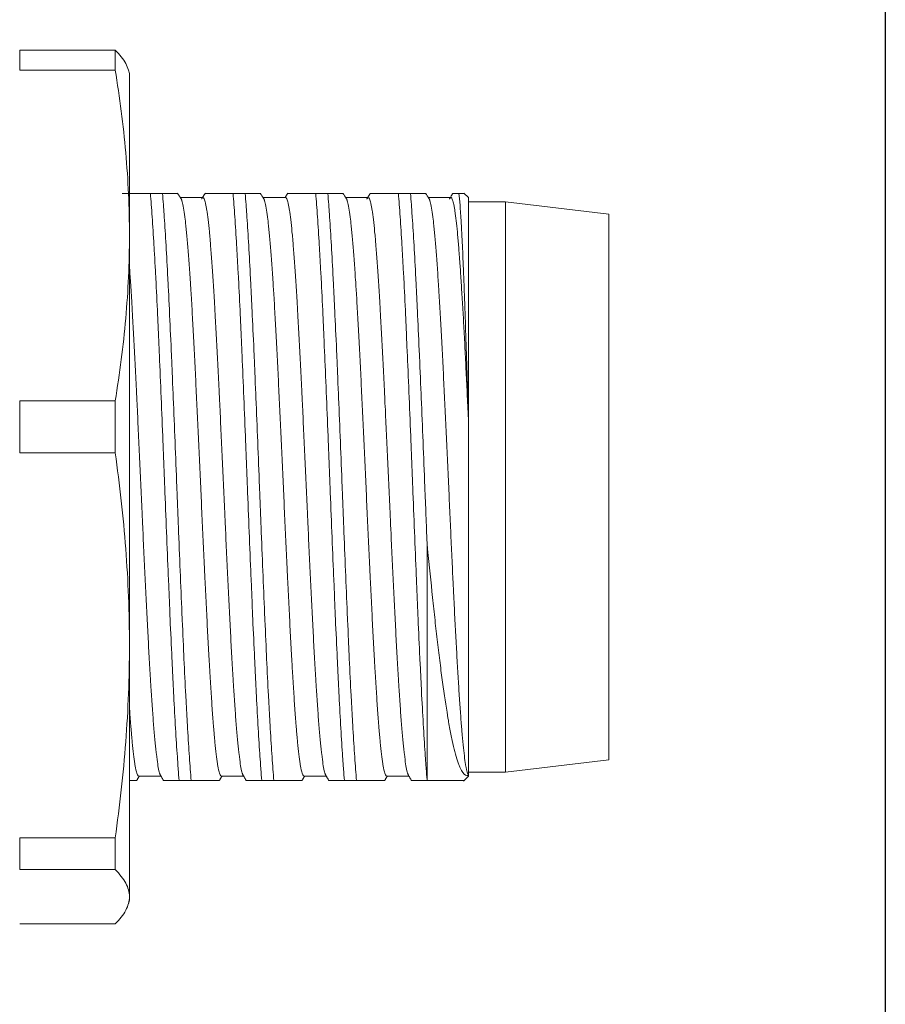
# Model space of a CAD drawing. Header units: millimetres. Extents: x 0 to 420, y 0 to 297.
# Tile 40 of 46: x 400 to 410, y 131 to 143. Entities that reach past the tile are written whole.
import ezdxf

# ---------------------------------------------------------------- set-up
doc = ezdxf.new("R2010")
doc.units = ezdxf.units.MM
doc.layers.add('1', color=7, linetype='Continuous', true_color=0xffffff)

msp = doc.modelspace()

# ---------------------------------------------------------------- linework, layer by layer
at = {"layer": '1', "color": 18, "linetype": 'Continuous', "lineweight": 25}
msp.add_line((410, 287), (410, 10), dxfattribs=at)
at = {"layer": '1', "color": 250, "linetype": 'Continuous', "lineweight": 18}
for p, q in [((400.684, 142.495), (399.528, 142.495)), ((399.528, 142.253), (399.528, 142.495)), ((400.684, 142.495), (400.684, 142.253)), ((399.528, 142.253), (400.684, 142.253)), ((400.856, 142.21), (400.844, 142.253)), ((400.856, 142.21), (400.856, 140.252)), ((400.957, 140.76), (401.103, 140.76)), ((401.255, 140.76), (401.109, 140.76)), ((401.744, 140.71), (401.468, 140.71)), ((401.957, 140.76), (402.103, 140.76)), ((402.255, 140.76), (402.109, 140.76)), ((402.744, 140.71), (402.468, 140.71)), ((402.957, 140.76), (403.103, 140.76)), ((403.255, 140.76), (403.109, 140.76)), ((403.744, 140.71), (403.468, 140.71)), ((403.957, 140.76), (404.103, 140.76)), ((404.255, 140.76), (404.109, 140.76)), ((404.744, 140.71), (404.468, 140.71)), ((404.956, 140.71), (404.901, 140.764)), ((404.956, 138.04), (404.956, 140.71)), ((404.956, 140.66), (405.406, 140.66)), ((406.656, 140.51), (405.406, 140.66)), ((405.406, 140.66), (405.406, 133.76)), ((406.656, 140.51), (406.656, 133.91)), ((400.856, 140.252), (400.856, 135.294)), ((400.684, 138.251), (399.528, 138.251)), ((399.528, 137.624), (399.528, 138.251)), ((400.684, 138.251), (400.684, 137.624)), ((404.956, 138.04), (404.956, 137.21)), ((399.528, 137.624), (400.684, 137.624)), ((404.956, 137.21), (404.956, 133.719)), ((404.456, 136.531), (404.456, 133.666)), ((400.856, 135.294), (400.856, 133.242)), ((406.656, 133.91), (405.406, 133.76)), ((400.968, 133.71), (401.238, 133.71)), ((401.457, 133.66), (401.603, 133.66)), ((401.968, 133.71), (402.238, 133.71)), ((402.457, 133.66), (402.603, 133.66)), ((402.968, 133.71), (403.238, 133.71)), ((403.457, 133.66), (403.603, 133.66)), ((403.968, 133.71), (404.238, 133.71)), ((404.898, 133.652), (404.956, 133.71)), ((404.956, 133.76), (405.406, 133.76)), ((404.956, 133.71), (404.956, 133.719)), ((400.856, 133.242), (400.856, 132.252)), ((399.528, 132.766), (399.528, 132.965)), ((400.684, 132.965), (399.528, 132.965)), ((400.684, 132.965), (400.684, 132.766)), ((399.528, 132.58), (399.528, 132.766)), ((400.684, 132.766), (400.684, 132.58)), ((399.528, 132.58), (400.684, 132.58)), ((400.856, 132.21), (400.856, 132.252)), ((400.844, 132.167), (400.856, 132.21)), ((400.684, 131.924), (399.528, 131.924))]:
    msp.add_line(p, q, dxfattribs=at)
for points, knots in [([(400.844, 142.253), (400.836, 142.279), (400.825, 142.305), (400.781, 142.386), (400.738, 142.441), (400.684, 142.495)], [0, 0, 0, 0, 0.324909, 0.324909, 1, 1, 1, 1]), ([(400.684, 142.253), (400.738, 141.921), (400.781, 141.588), (400.826, 141.088), (400.837, 140.921), (400.852, 140.587), (400.856, 140.419), (400.856, 140.252)], [0, 0, 0, 0, 0.5, 0.5, 0.75, 0.75, 1, 1, 1, 1]), ([(401.109, 140.76), (401.08, 140.76), (401.024, 140.76), (400.953, 140.76), (400.893, 140.76), (400.843, 140.76), (400.805, 140.76), (400.779, 140.76), (400.766, 140.76), (400.767, 140.76), (400.78, 140.76), (400.806, 140.76), (400.832, 140.76), (400.847, 140.76), (400.848, 140.76)], [0, 0, 0, 0, 0.090409, 0.180817, 0.271226, 0.361634, 0.452043, 0.542451, 0.63286, 0.723268, 0.813677, 0.904086, 0.994494, 1, 1, 1, 1]), ([(401.103, 140.76), (401.132, 140.76), (401.188, 140.76), (401.259, 140.76), (401.319, 140.76), (401.369, 140.76), (401.407, 140.76), (401.433, 140.76), (401.444, 140.76), (401.445, 140.76), (401.445, 140.76)], [0, 0, 0, 0, 0.13066, 0.26132, 0.391979, 0.522639, 0.653299, 0.783959, 0.914618, 1, 1, 1, 1]), ([(401.109, 140.76), (401.117, 140.675), (401.124, 140.58), (401.138, 140.371), (401.145, 140.257), (401.154, 140.102), (401.156, 140.07), (401.16, 140.005), (401.162, 139.972), (401.167, 139.872), (401.171, 139.803), (401.182, 139.591), (401.189, 139.443), (401.2, 139.211), (401.203, 139.132), (401.209, 139.011), (401.21, 138.97), (401.214, 138.887), (401.216, 138.845), (401.225, 138.635), (401.232, 138.464), (401.247, 138.115), (401.254, 137.938), (401.263, 137.712), (401.265, 137.667), (401.268, 137.576), (401.27, 137.53), (401.276, 137.393), (401.279, 137.301), (401.283, 137.21)], [0, 0, 0, 0, 0.125, 0.125, 0.25, 0.25, 0.28125, 0.28125, 0.3125, 0.3125, 0.375, 0.375, 0.5, 0.5, 0.5625, 0.5625, 0.59375, 0.59375, 0.625, 0.625, 0.75, 0.75, 0.875, 0.875, 0.90625, 0.90625, 0.9375, 0.9375, 1, 1, 1, 1]), ([(401.439, 140.76), (401.436, 140.76), (401.428, 140.76), (401.406, 140.76), (401.368, 140.76), (401.319, 140.76), (401.278, 140.76), (401.255, 140.76)], [0, 0, 0, 0, 0.118314, 0.338736, 0.559157, 0.779579, 1, 1, 1, 1]), ([(401.429, 137.21), (401.422, 137.393), (401.415, 137.575), (401.4, 137.934), (401.393, 138.111), (401.384, 138.33), (401.382, 138.374), (401.378, 138.461), (401.377, 138.504), (401.371, 138.634), (401.368, 138.719), (401.357, 138.969), (401.349, 139.13), (401.339, 139.362), (401.335, 139.438), (401.33, 139.55), (401.328, 139.587), (401.324, 139.66), (401.322, 139.696), (401.313, 139.874), (401.306, 140.006), (401.292, 140.254), (401.284, 140.368), (401.275, 140.5), (401.273, 140.526), (401.27, 140.576), (401.268, 140.601), (401.263, 140.672), (401.259, 140.717), (401.255, 140.76)], [0, 0, 0, 0, 0.125, 0.125, 0.25, 0.25, 0.28125, 0.28125, 0.3125, 0.3125, 0.375, 0.375, 0.5, 0.5, 0.5625, 0.5625, 0.59375, 0.59375, 0.625, 0.625, 0.75, 0.75, 0.875, 0.875, 0.90625, 0.90625, 0.9375, 0.9375, 1, 1, 1, 1]), ([(401.481, 140.698), (401.481, 140.697), (401.482, 140.695), (401.485, 140.69), (401.486, 140.687), (401.489, 140.68), (401.492, 140.668), (401.496, 140.654), (401.504, 140.62), (401.515, 140.565), (401.525, 140.488), (401.533, 140.423), (401.535, 140.399), (401.539, 140.362), (401.541, 140.35), (401.543, 140.324), (401.55, 140.257), (401.561, 140.125), (401.572, 139.99), (401.582, 139.845), (401.587, 139.768), (401.594, 139.666), (401.595, 139.645), (401.598, 139.604), (401.602, 139.54), (401.606, 139.475), (401.614, 139.343), (401.624, 139.16), (401.634, 138.964), (401.642, 138.812), (401.645, 138.761), (401.65, 138.656), (401.653, 138.604), (401.66, 138.445), (401.671, 138.229), (401.681, 138.008), (401.689, 137.84), (401.692, 137.784), (401.697, 137.67), (401.699, 137.613), (401.707, 137.441), (401.713, 137.325), (401.718, 137.21)], [0, 0, 0, 0, 0.011532, 0.011532, 0.028007, 0.028007, 0.044481, 0.07743, 0.07743, 0.143328, 0.209226, 0.209226, 0.242175, 0.242175, 0.258649, 0.258649, 0.275124, 0.341021, 0.406919, 0.406919, 0.472817, 0.472817, 0.489292, 0.489292, 0.505766, 0.538715, 0.538715, 0.604613, 0.670511, 0.670511, 0.70346, 0.70346, 0.736409, 0.736409, 0.802306, 0.868204, 0.868204, 0.901153, 0.901153, 0.934102, 0.934102, 1, 1, 1, 1]), ([(401.994, 137.21), (401.989, 137.325), (401.984, 137.44), (401.973, 137.667), (401.963, 137.893), (401.953, 138.115), (401.946, 138.252), (401.945, 138.279), (401.942, 138.334), (401.941, 138.361), (401.937, 138.443), (401.934, 138.497), (401.926, 138.656), (401.916, 138.862), (401.906, 139.058), (401.898, 139.2), (401.894, 139.271), (401.89, 139.339), (401.888, 139.385), (401.886, 139.407), (401.88, 139.519), (401.869, 139.689), (401.854, 139.918), (401.843, 140.055), (401.837, 140.135), (401.836, 140.151), (401.833, 140.181), (401.832, 140.197), (401.828, 140.241), (401.825, 140.269), (401.817, 140.35), (401.807, 140.448), (401.796, 140.525), (401.789, 140.575), (401.786, 140.59), (401.781, 140.618), (401.778, 140.631), (401.77, 140.665), (401.76, 140.698), (401.749, 140.71), (401.744, 140.71), (401.744, 140.71), (401.744, 140.71)], [0, 0, 0, 0, 0.062478, 0.062478, 0.124957, 0.187435, 0.187435, 0.203055, 0.203055, 0.218675, 0.218675, 0.249914, 0.249914, 0.312392, 0.374871, 0.374871, 0.40611, 0.421729, 0.421729, 0.437349, 0.437349, 0.499827, 0.562306, 0.624784, 0.624784, 0.640404, 0.640404, 0.656024, 0.656024, 0.687263, 0.687263, 0.749741, 0.81222, 0.81222, 0.843459, 0.843459, 0.874698, 0.874698, 0.937176, 0.999655, 0.999655, 1, 1, 1, 1]), ([(402.109, 140.76), (402.08, 140.76), (402.024, 140.76), (401.953, 140.76), (401.893, 140.76), (401.843, 140.76), (401.805, 140.76), (401.783, 140.76), (401.775, 140.76), (401.773, 140.76)], [0, 0, 0, 0, 0.153381, 0.306761, 0.460142, 0.613523, 0.766904, 0.920284, 1, 1, 1, 1]), ([(402.103, 140.76), (402.132, 140.76), (402.188, 140.76), (402.259, 140.76), (402.319, 140.76), (402.369, 140.76), (402.407, 140.76), (402.433, 140.76), (402.444, 140.76), (402.445, 140.76), (402.445, 140.76)], [0, 0, 0, 0, 0.13066, 0.26132, 0.391979, 0.522639, 0.653299, 0.783959, 0.914618, 1, 1, 1, 1]), ([(402.109, 140.76), (402.117, 140.675), (402.124, 140.58), (402.138, 140.371), (402.145, 140.257), (402.154, 140.102), (402.156, 140.07), (402.16, 140.005), (402.162, 139.972), (402.167, 139.872), (402.171, 139.803), (402.182, 139.591), (402.189, 139.443), (402.2, 139.211), (402.203, 139.132), (402.209, 139.011), (402.21, 138.97), (402.214, 138.887), (402.216, 138.845), (402.225, 138.635), (402.232, 138.464), (402.247, 138.115), (402.254, 137.938), (402.263, 137.712), (402.265, 137.667), (402.268, 137.576), (402.27, 137.53), (402.276, 137.393), (402.279, 137.301), (402.283, 137.21)], [0, 0, 0, 0, 0.125, 0.125, 0.25, 0.25, 0.28125, 0.28125, 0.3125, 0.3125, 0.375, 0.375, 0.5, 0.5, 0.5625, 0.5625, 0.59375, 0.59375, 0.625, 0.625, 0.75, 0.75, 0.875, 0.875, 0.90625, 0.90625, 0.9375, 0.9375, 1, 1, 1, 1]), ([(402.439, 140.76), (402.436, 140.76), (402.428, 140.76), (402.406, 140.76), (402.368, 140.76), (402.319, 140.76), (402.278, 140.76), (402.255, 140.76)], [0, 0, 0, 0, 0.119379, 0.339534, 0.559689, 0.779845, 1, 1, 1, 1]), ([(402.429, 137.21), (402.422, 137.393), (402.415, 137.575), (402.4, 137.934), (402.393, 138.111), (402.384, 138.33), (402.382, 138.374), (402.378, 138.461), (402.377, 138.504), (402.371, 138.634), (402.368, 138.719), (402.357, 138.969), (402.349, 139.13), (402.339, 139.362), (402.335, 139.438), (402.33, 139.55), (402.328, 139.587), (402.324, 139.66), (402.322, 139.696), (402.313, 139.874), (402.306, 140.006), (402.292, 140.254), (402.284, 140.368), (402.275, 140.5), (402.273, 140.526), (402.27, 140.576), (402.268, 140.601), (402.263, 140.672), (402.259, 140.717), (402.255, 140.76)], [0, 0, 0, 0, 0.125, 0.125, 0.25, 0.25, 0.28125, 0.28125, 0.3125, 0.3125, 0.375, 0.375, 0.5, 0.5, 0.5625, 0.5625, 0.59375, 0.59375, 0.625, 0.625, 0.75, 0.75, 0.875, 0.875, 0.90625, 0.90625, 0.9375, 0.9375, 1, 1, 1, 1]), ([(402.481, 140.698), (402.481, 140.697), (402.482, 140.695), (402.485, 140.69), (402.486, 140.687), (402.489, 140.68), (402.492, 140.668), (402.496, 140.654), (402.504, 140.62), (402.515, 140.565), (402.525, 140.488), (402.533, 140.423), (402.535, 140.399), (402.539, 140.362), (402.541, 140.35), (402.543, 140.324), (402.55, 140.257), (402.561, 140.125), (402.572, 139.99), (402.582, 139.845), (402.587, 139.768), (402.594, 139.666), (402.595, 139.645), (402.598, 139.604), (402.602, 139.54), (402.606, 139.475), (402.614, 139.343), (402.624, 139.16), (402.634, 138.964), (402.642, 138.812), (402.645, 138.761), (402.65, 138.656), (402.653, 138.604), (402.66, 138.445), (402.671, 138.229), (402.681, 138.008), (402.689, 137.84), (402.692, 137.784), (402.697, 137.67), (402.699, 137.613), (402.707, 137.441), (402.713, 137.325), (402.718, 137.21)], [0, 0, 0, 0, 0.011629, 0.011629, 0.028102, 0.028102, 0.044575, 0.07752, 0.07752, 0.143412, 0.209303, 0.209303, 0.242249, 0.242249, 0.258722, 0.258722, 0.275195, 0.341086, 0.406977, 0.406977, 0.472869, 0.472869, 0.489342, 0.489342, 0.505815, 0.53876, 0.53876, 0.604652, 0.670543, 0.670543, 0.703489, 0.703489, 0.736434, 0.736434, 0.802326, 0.868217, 0.868217, 0.901163, 0.901163, 0.934109, 0.934109, 1, 1, 1, 1]), ([(402.994, 137.21), (402.989, 137.325), (402.984, 137.44), (402.973, 137.667), (402.963, 137.893), (402.953, 138.115), (402.946, 138.252), (402.945, 138.279), (402.942, 138.334), (402.941, 138.361), (402.937, 138.443), (402.934, 138.497), (402.926, 138.656), (402.916, 138.862), (402.906, 139.058), (402.898, 139.2), (402.894, 139.271), (402.89, 139.339), (402.888, 139.385), (402.886, 139.407), (402.88, 139.519), (402.869, 139.689), (402.854, 139.918), (402.843, 140.055), (402.837, 140.135), (402.836, 140.151), (402.833, 140.181), (402.832, 140.197), (402.828, 140.241), (402.825, 140.269), (402.817, 140.35), (402.807, 140.448), (402.796, 140.525), (402.789, 140.575), (402.786, 140.59), (402.781, 140.618), (402.778, 140.631), (402.77, 140.665), (402.76, 140.698), (402.749, 140.71), (402.744, 140.71), (402.744, 140.71), (402.744, 140.71)], [0, 0, 0, 0, 0.062478, 0.062478, 0.124957, 0.187435, 0.187435, 0.203055, 0.203055, 0.218675, 0.218675, 0.249914, 0.249914, 0.312392, 0.374871, 0.374871, 0.40611, 0.42173, 0.42173, 0.437349, 0.437349, 0.499828, 0.562306, 0.624785, 0.624785, 0.640404, 0.640404, 0.656024, 0.656024, 0.687263, 0.687263, 0.749742, 0.81222, 0.81222, 0.84346, 0.84346, 0.874699, 0.874699, 0.937177, 0.999656, 0.999656, 1, 1, 1, 1]), ([(403.109, 140.76), (403.08, 140.76), (403.024, 140.76), (402.953, 140.76), (402.893, 140.76), (402.843, 140.76), (402.805, 140.76), (402.779, 140.76), (402.771, 140.76), (402.769, 140.76)], [0, 0, 0, 0, 0.143706, 0.287412, 0.431118, 0.574824, 0.71853, 0.862236, 1, 1, 1, 1]), ([(403.103, 140.76), (403.132, 140.76), (403.188, 140.76), (403.259, 140.76), (403.319, 140.76), (403.369, 140.76), (403.407, 140.76), (403.433, 140.76), (403.444, 140.76), (403.445, 140.76), (403.445, 140.76)], [0, 0, 0, 0, 0.13066, 0.26132, 0.391979, 0.522639, 0.653299, 0.783959, 0.914618, 1, 1, 1, 1]), ([(403.109, 140.76), (403.117, 140.675), (403.124, 140.58), (403.138, 140.371), (403.145, 140.257), (403.154, 140.102), (403.156, 140.07), (403.16, 140.005), (403.162, 139.972), (403.167, 139.872), (403.171, 139.803), (403.182, 139.591), (403.189, 139.443), (403.2, 139.211), (403.203, 139.132), (403.209, 139.011), (403.21, 138.97), (403.214, 138.887), (403.216, 138.845), (403.225, 138.635), (403.232, 138.464), (403.247, 138.115), (403.254, 137.938), (403.263, 137.712), (403.265, 137.667), (403.268, 137.576), (403.27, 137.53), (403.276, 137.393), (403.279, 137.301), (403.283, 137.21)], [0, 0, 0, 0, 0.125, 0.125, 0.25, 0.25, 0.28125, 0.28125, 0.3125, 0.3125, 0.375, 0.375, 0.5, 0.5, 0.5625, 0.5625, 0.59375, 0.59375, 0.625, 0.625, 0.75, 0.75, 0.875, 0.875, 0.90625, 0.90625, 0.9375, 0.9375, 1, 1, 1, 1]), ([(403.439, 140.76), (403.436, 140.76), (403.428, 140.76), (403.406, 140.76), (403.368, 140.76), (403.319, 140.76), (403.278, 140.76), (403.255, 140.76)], [0, 0, 0, 0, 0.120401, 0.340301, 0.560201, 0.7801, 1, 1, 1, 1]), ([(403.429, 137.21), (403.422, 137.393), (403.415, 137.575), (403.4, 137.934), (403.393, 138.111), (403.384, 138.33), (403.382, 138.374), (403.378, 138.461), (403.377, 138.504), (403.371, 138.634), (403.368, 138.719), (403.357, 138.969), (403.349, 139.13), (403.339, 139.362), (403.335, 139.438), (403.33, 139.55), (403.328, 139.587), (403.324, 139.66), (403.322, 139.696), (403.313, 139.874), (403.306, 140.006), (403.292, 140.254), (403.284, 140.368), (403.275, 140.5), (403.273, 140.526), (403.27, 140.576), (403.268, 140.601), (403.263, 140.672), (403.259, 140.717), (403.255, 140.76)], [0, 0, 0, 0, 0.125, 0.125, 0.25, 0.25, 0.28125, 0.28125, 0.3125, 0.3125, 0.375, 0.375, 0.5, 0.5, 0.5625, 0.5625, 0.59375, 0.59375, 0.625, 0.625, 0.75, 0.75, 0.875, 0.875, 0.90625, 0.90625, 0.9375, 0.9375, 1, 1, 1, 1]), ([(403.481, 140.698), (403.481, 140.697), (403.482, 140.695), (403.485, 140.69), (403.486, 140.687), (403.489, 140.68), (403.492, 140.668), (403.496, 140.654), (403.504, 140.62), (403.515, 140.565), (403.525, 140.488), (403.533, 140.423), (403.535, 140.399), (403.539, 140.362), (403.541, 140.35), (403.543, 140.324), (403.55, 140.257), (403.561, 140.125), (403.572, 139.99), (403.582, 139.845), (403.587, 139.768), (403.594, 139.666), (403.595, 139.645), (403.598, 139.604), (403.602, 139.54), (403.606, 139.475), (403.614, 139.343), (403.624, 139.16), (403.634, 138.964), (403.642, 138.812), (403.645, 138.761), (403.65, 138.656), (403.653, 138.604), (403.66, 138.445), (403.671, 138.229), (403.681, 138.008), (403.689, 137.84), (403.692, 137.784), (403.697, 137.67), (403.699, 137.613), (403.707, 137.441), (403.713, 137.325), (403.718, 137.21)], [0, 0, 0, 0, 0.011695, 0.011695, 0.028167, 0.028167, 0.044639, 0.077582, 0.077582, 0.143469, 0.209356, 0.209356, 0.2423, 0.2423, 0.258771, 0.258771, 0.275243, 0.34113, 0.407017, 0.407017, 0.472904, 0.472904, 0.489376, 0.489376, 0.505848, 0.538791, 0.538791, 0.604678, 0.670565, 0.670565, 0.703509, 0.703509, 0.736452, 0.736452, 0.802339, 0.868226, 0.868226, 0.90117, 0.90117, 0.934113, 0.934113, 1, 1, 1, 1]), ([(403.994, 137.21), (403.989, 137.325), (403.984, 137.44), (403.973, 137.667), (403.963, 137.893), (403.953, 138.115), (403.946, 138.252), (403.945, 138.279), (403.942, 138.334), (403.941, 138.361), (403.937, 138.443), (403.934, 138.497), (403.926, 138.656), (403.916, 138.862), (403.906, 139.058), (403.898, 139.2), (403.894, 139.271), (403.89, 139.339), (403.888, 139.385), (403.886, 139.407), (403.88, 139.519), (403.869, 139.689), (403.854, 139.918), (403.843, 140.055), (403.837, 140.135), (403.836, 140.151), (403.833, 140.181), (403.832, 140.197), (403.828, 140.241), (403.825, 140.269), (403.817, 140.35), (403.807, 140.448), (403.796, 140.525), (403.789, 140.575), (403.786, 140.59), (403.781, 140.618), (403.778, 140.631), (403.77, 140.665), (403.76, 140.698), (403.749, 140.71), (403.744, 140.71), (403.744, 140.71), (403.744, 140.71)], [0, 0, 0, 0, 0.062478, 0.062478, 0.124957, 0.187435, 0.187435, 0.203055, 0.203055, 0.218675, 0.218675, 0.249914, 0.249914, 0.312392, 0.374871, 0.374871, 0.40611, 0.421729, 0.421729, 0.437349, 0.437349, 0.499828, 0.562306, 0.624784, 0.624784, 0.640404, 0.640404, 0.656024, 0.656024, 0.687263, 0.687263, 0.749741, 0.81222, 0.81222, 0.843459, 0.843459, 0.874698, 0.874698, 0.937177, 0.999655, 0.999655, 1, 1, 1, 1]), ([(404.109, 140.76), (404.08, 140.76), (404.024, 140.76), (403.953, 140.76), (403.893, 140.76), (403.843, 140.76), (403.805, 140.76), (403.779, 140.76), (403.768, 140.76), (403.767, 140.76), (403.767, 140.76)], [0, 0, 0, 0, 0.130482, 0.260965, 0.391447, 0.52193, 0.652412, 0.782895, 0.913377, 1, 1, 1, 1]), ([(404.103, 140.76), (404.132, 140.76), (404.188, 140.76), (404.259, 140.76), (404.319, 140.76), (404.369, 140.76), (404.407, 140.76), (404.433, 140.76), (404.444, 140.76), (404.445, 140.76), (404.445, 140.76)], [0, 0, 0, 0, 0.13066, 0.26132, 0.391979, 0.522639, 0.653299, 0.783959, 0.914618, 1, 1, 1, 1]), ([(404.109, 140.76), (404.117, 140.675), (404.124, 140.58), (404.138, 140.371), (404.145, 140.257), (404.154, 140.102), (404.156, 140.07), (404.16, 140.005), (404.162, 139.972), (404.167, 139.872), (404.171, 139.803), (404.182, 139.591), (404.189, 139.443), (404.2, 139.211), (404.203, 139.132), (404.209, 139.011), (404.21, 138.97), (404.214, 138.887), (404.216, 138.845), (404.225, 138.635), (404.232, 138.464), (404.247, 138.115), (404.254, 137.938), (404.263, 137.712), (404.265, 137.667), (404.268, 137.576), (404.27, 137.53), (404.276, 137.393), (404.279, 137.301), (404.283, 137.21)], [0, 0, 0, 0, 0.125, 0.125, 0.25, 0.25, 0.28125, 0.28125, 0.3125, 0.3125, 0.375, 0.375, 0.5, 0.5, 0.5625, 0.5625, 0.59375, 0.59375, 0.625, 0.625, 0.75, 0.75, 0.875, 0.875, 0.90625, 0.90625, 0.9375, 0.9375, 1, 1, 1, 1]), ([(404.439, 140.76), (404.436, 140.76), (404.428, 140.76), (404.406, 140.76), (404.368, 140.76), (404.319, 140.76), (404.278, 140.76), (404.255, 140.76)], [0, 0, 0, 0, 0.121427, 0.34107, 0.560713, 0.780357, 1, 1, 1, 1]), ([(404.429, 137.21), (404.422, 137.393), (404.415, 137.575), (404.4, 137.934), (404.393, 138.111), (404.384, 138.33), (404.382, 138.374), (404.378, 138.461), (404.377, 138.504), (404.371, 138.634), (404.368, 138.719), (404.357, 138.969), (404.349, 139.13), (404.339, 139.362), (404.335, 139.438), (404.33, 139.55), (404.328, 139.587), (404.324, 139.66), (404.322, 139.696), (404.313, 139.874), (404.306, 140.006), (404.292, 140.254), (404.284, 140.368), (404.275, 140.5), (404.273, 140.526), (404.27, 140.576), (404.268, 140.601), (404.263, 140.672), (404.259, 140.717), (404.255, 140.76)], [0, 0, 0, 0, 0.125, 0.125, 0.25, 0.25, 0.28125, 0.28125, 0.3125, 0.3125, 0.375, 0.375, 0.5, 0.5, 0.5625, 0.5625, 0.59375, 0.59375, 0.625, 0.625, 0.75, 0.75, 0.875, 0.875, 0.90625, 0.90625, 0.9375, 0.9375, 1, 1, 1, 1]), ([(404.481, 140.699), (404.481, 140.697), (404.482, 140.695), (404.485, 140.69), (404.486, 140.687), (404.489, 140.68), (404.492, 140.668), (404.496, 140.654), (404.504, 140.62), (404.515, 140.565), (404.525, 140.488), (404.533, 140.423), (404.535, 140.399), (404.539, 140.362), (404.541, 140.35), (404.543, 140.324), (404.55, 140.257), (404.561, 140.125), (404.572, 139.99), (404.582, 139.845), (404.587, 139.768), (404.594, 139.666), (404.595, 139.645), (404.598, 139.604), (404.602, 139.54), (404.606, 139.475), (404.614, 139.343), (404.624, 139.16), (404.634, 138.964), (404.642, 138.812), (404.645, 138.761), (404.65, 138.656), (404.653, 138.604), (404.66, 138.445), (404.671, 138.229), (404.681, 138.008), (404.689, 137.84), (404.692, 137.784), (404.697, 137.67), (404.699, 137.613), (404.707, 137.441), (404.713, 137.325), (404.718, 137.21)], [0, 0, 0, 0, 0.011792, 0.011792, 0.028262, 0.028262, 0.044732, 0.077672, 0.077672, 0.143553, 0.209434, 0.209434, 0.242374, 0.242374, 0.258844, 0.258844, 0.275314, 0.341195, 0.407075, 0.407075, 0.472956, 0.472956, 0.489426, 0.489426, 0.505896, 0.538836, 0.538836, 0.604717, 0.670597, 0.670597, 0.703538, 0.703538, 0.736478, 0.736478, 0.802358, 0.868239, 0.868239, 0.901179, 0.901179, 0.934119, 0.934119, 1, 1, 1, 1]), ([(404.956, 138.04), (404.951, 138.144), (404.946, 138.246), (404.937, 138.445), (404.932, 138.543), (404.922, 138.735), (404.918, 138.83), (404.911, 138.968), (404.908, 139.014), (404.903, 139.104), (404.901, 139.149), (404.894, 139.28), (404.884, 139.449), (404.874, 139.605), (404.865, 139.754), (404.86, 139.825), (404.854, 139.91), (404.853, 139.927), (404.85, 139.961), (404.849, 139.977), (404.846, 140.025), (404.843, 140.057), (404.836, 140.147), (404.826, 140.259), (404.817, 140.355), (404.807, 140.442), (404.802, 140.481), (404.796, 140.525), (404.795, 140.533), (404.793, 140.55), (404.789, 140.573), (404.785, 140.594), (404.778, 140.632), (404.769, 140.674), (404.759, 140.696), (404.752, 140.706), (404.748, 140.709), (404.745, 140.71), (404.744, 140.71)], [0, 0, 0, 0, 0.06808, 0.06808, 0.136161, 0.136161, 0.204241, 0.204241, 0.238282, 0.238282, 0.272322, 0.272322, 0.340402, 0.408483, 0.408483, 0.476563, 0.476563, 0.493583, 0.493583, 0.510603, 0.510603, 0.544644, 0.544644, 0.612724, 0.680804, 0.680804, 0.748885, 0.748885, 0.765905, 0.765905, 0.782925, 0.816965, 0.816965, 0.885046, 0.953126, 0.953126, 0.987166, 1, 1, 1, 1]), ([(404.841, 140.76), (404.821, 140.76), (404.805, 140.76), (404.781, 140.76), (404.773, 140.76), (404.768, 140.76), (404.767, 140.76), (404.767, 140.76)], [0, 0, 0, 0, 0.412853, 0.412853, 0.825706, 0.825706, 1, 1, 1, 1]), ([(404.767, 140.76), (404.767, 140.76), (404.769, 140.76), (404.773, 140.76), (404.777, 140.76), (404.785, 140.76), (404.791, 140.76), (404.797, 140.76)], [0, 0, 0, 0, 0.324688, 0.324688, 0.662344, 0.662344, 1, 1, 1, 1]), ([(404.797, 140.76), (404.828, 140.76), (404.853, 140.76), (404.878, 140.76), (404.884, 140.76), (404.888, 140.76)], [0, 0, 0, 0, 0.734622, 0.734622, 1, 1, 1, 1]), ([(404.906, 140.76), (404.906, 140.76), (404.906, 140.76), (404.903, 140.76), (404.9, 140.76), (404.884, 140.76), (404.866, 140.76), (404.841, 140.76)], [0, 0, 0, 0, 0.131304, 0.131304, 0.420869, 0.420869, 1, 1, 1, 1]), ([(404.841, 140.76), (404.846, 140.723), (404.85, 140.675), (404.86, 140.556), (404.865, 140.486), (404.871, 140.385), (404.872, 140.364), (404.874, 140.321), (404.875, 140.298), (404.879, 140.229), (404.881, 140.181), (404.889, 140.029), (404.893, 139.919), (404.9, 139.741), (404.903, 139.679), (404.906, 139.583), (404.908, 139.551), (404.91, 139.484), (404.911, 139.451), (404.917, 139.281), (404.922, 139.139), (404.932, 138.844), (404.937, 138.69), (404.943, 138.491), (404.944, 138.451), (404.946, 138.37), (404.948, 138.329), (404.951, 138.206), (404.954, 138.124), (404.956, 138.04)], [0, 0, 0, 0, 0.125, 0.125, 0.25, 0.25, 0.28125, 0.28125, 0.3125, 0.3125, 0.375, 0.375, 0.5, 0.5, 0.5625, 0.5625, 0.59375, 0.59375, 0.625, 0.625, 0.75, 0.75, 0.875, 0.875, 0.90625, 0.90625, 0.9375, 0.9375, 1, 1, 1, 1]), ([(400.856, 140.252), (400.856, 140.084), (400.852, 139.917), (400.837, 139.583), (400.826, 139.416), (400.781, 138.915), (400.738, 138.583), (400.684, 138.251)], [0, 0, 0, 0, 0.25, 0.25, 0.5, 0.5, 1, 1, 1, 1]), ([(400.994, 137.21), (400.989, 137.325), (400.984, 137.44), (400.973, 137.667), (400.963, 137.893), (400.953, 138.115), (400.946, 138.252), (400.945, 138.279), (400.942, 138.334), (400.941, 138.361), (400.937, 138.443), (400.934, 138.497), (400.926, 138.656), (400.916, 138.862), (400.906, 139.058), (400.898, 139.2), (400.894, 139.271), (400.89, 139.339), (400.888, 139.385), (400.886, 139.407), (400.88, 139.519), (400.87, 139.676), (400.86, 139.819), (400.856, 139.882)], [0, 0, 0, 0, 0.112988, 0.112988, 0.225976, 0.338964, 0.338964, 0.367211, 0.367211, 0.395458, 0.395458, 0.451952, 0.451952, 0.56494, 0.677928, 0.677928, 0.734422, 0.762669, 0.762669, 0.790916, 0.790916, 0.903904, 1, 1, 1, 1]), ([(400.684, 137.624), (400.738, 137.237), (400.781, 136.85), (400.826, 136.268), (400.837, 136.073), (400.852, 135.684), (400.856, 135.489), (400.856, 135.294)], [0, 0, 0, 0, 0.5, 0.5, 0.75, 0.75, 1, 1, 1, 1]), ([(401.232, 133.72), (401.231, 133.722), (401.23, 133.724), (401.227, 133.729), (401.226, 133.732), (401.224, 133.739), (401.22, 133.751), (401.216, 133.766), (401.208, 133.799), (401.197, 133.854), (401.187, 133.931), (401.179, 133.997), (401.177, 134.02), (401.173, 134.057), (401.171, 134.07), (401.169, 134.096), (401.162, 134.162), (401.151, 134.294), (401.14, 134.43), (401.13, 134.575), (401.125, 134.651), (401.118, 134.753), (401.117, 134.774), (401.114, 134.816), (401.11, 134.879), (401.106, 134.944), (401.099, 135.077), (401.088, 135.26), (401.078, 135.455), (401.07, 135.607), (401.067, 135.659), (401.062, 135.763), (401.059, 135.816), (401.052, 135.975), (401.041, 136.19), (401.031, 136.411), (401.023, 136.579), (401.021, 136.635), (401.015, 136.749), (401.013, 136.806), (401.005, 136.979), (400.999, 137.094), (400.994, 137.21)], [0, 0, 0, 0, 0.012865, 0.012865, 0.029317, 0.029317, 0.04577, 0.078674, 0.078674, 0.144483, 0.210292, 0.210292, 0.243197, 0.243197, 0.259649, 0.259649, 0.276101, 0.34191, 0.407719, 0.407719, 0.473528, 0.473528, 0.48998, 0.48998, 0.506433, 0.539337, 0.539337, 0.605146, 0.670955, 0.670955, 0.70386, 0.70386, 0.736764, 0.736764, 0.802573, 0.868382, 0.868382, 0.901287, 0.901287, 0.934191, 0.934191, 1, 1, 1, 1]), ([(401.283, 137.21), (401.29, 137.026), (401.297, 136.845), (401.312, 136.486), (401.319, 136.308), (401.328, 136.089), (401.33, 136.046), (401.334, 135.958), (401.335, 135.915), (401.341, 135.785), (401.344, 135.7), (401.355, 135.45), (401.363, 135.289), (401.373, 135.057), (401.377, 134.981), (401.382, 134.869), (401.384, 134.833), (401.388, 134.76), (401.39, 134.724), (401.399, 134.546), (401.406, 134.413), (401.42, 134.166), (401.428, 134.051), (401.437, 133.919), (401.439, 133.894), (401.442, 133.843), (401.444, 133.819), (401.449, 133.747), (401.453, 133.702), (401.457, 133.66)], [0, 0, 0, 0, 0.125, 0.125, 0.25, 0.25, 0.28125, 0.28125, 0.3125, 0.3125, 0.375, 0.375, 0.5, 0.5, 0.5625, 0.5625, 0.59375, 0.59375, 0.625, 0.625, 0.75, 0.75, 0.875, 0.875, 0.90625, 0.90625, 0.9375, 0.9375, 1, 1, 1, 1]), ([(401.603, 133.66), (401.596, 133.744), (401.588, 133.839), (401.574, 134.048), (401.567, 134.162), (401.558, 134.318), (401.556, 134.349), (401.552, 134.414), (401.551, 134.447), (401.545, 134.548), (401.541, 134.617), (401.53, 134.828), (401.523, 134.976), (401.512, 135.208), (401.509, 135.287), (401.503, 135.409), (401.502, 135.45), (401.498, 135.532), (401.496, 135.574), (401.487, 135.784), (401.48, 135.955), (401.465, 136.304), (401.458, 136.481), (401.449, 136.707), (401.447, 136.752), (401.444, 136.843), (401.442, 136.889), (401.436, 137.026), (401.433, 137.118), (401.429, 137.21)], [0, 0, 0, 0, 0.125, 0.125, 0.25, 0.25, 0.28125, 0.28125, 0.3125, 0.3125, 0.375, 0.375, 0.5, 0.5, 0.5625, 0.5625, 0.59375, 0.59375, 0.625, 0.625, 0.75, 0.75, 0.875, 0.875, 0.90625, 0.90625, 0.9375, 0.9375, 1, 1, 1, 1]), ([(401.718, 137.21), (401.723, 137.094), (401.728, 136.979), (401.739, 136.752), (401.749, 136.527), (401.759, 136.305), (401.766, 136.167), (401.767, 136.14), (401.77, 136.085), (401.771, 136.058), (401.775, 135.976), (401.778, 135.923), (401.786, 135.764), (401.796, 135.557), (401.806, 135.362), (401.814, 135.219), (401.818, 135.149), (401.822, 135.08), (401.825, 135.034), (401.826, 135.012), (401.832, 134.9), (401.843, 134.731), (401.858, 134.501), (401.869, 134.364), (401.875, 134.285), (401.877, 134.269), (401.879, 134.238), (401.88, 134.223), (401.884, 134.178), (401.887, 134.15), (401.895, 134.069), (401.905, 133.971), (401.916, 133.894), (401.923, 133.844), (401.926, 133.829), (401.931, 133.801), (401.934, 133.788), (401.942, 133.755), (401.952, 133.721), (401.963, 133.71), (401.968, 133.71), (401.968, 133.71), (401.968, 133.71)], [0, 0, 0, 0, 0.062479, 0.062479, 0.124957, 0.187436, 0.187436, 0.203055, 0.203055, 0.218675, 0.218675, 0.249914, 0.249914, 0.312393, 0.374871, 0.374871, 0.406111, 0.42173, 0.42173, 0.43735, 0.43735, 0.499828, 0.562307, 0.624785, 0.624785, 0.640405, 0.640405, 0.656025, 0.656025, 0.687264, 0.687264, 0.749743, 0.812221, 0.812221, 0.84346, 0.84346, 0.8747, 0.8747, 0.937178, 0.999657, 0.999657, 1, 1, 1, 1]), ([(402.231, 133.721), (402.23, 133.723), (402.23, 133.724), (402.227, 133.729), (402.226, 133.732), (402.224, 133.739), (402.22, 133.751), (402.216, 133.766), (402.208, 133.799), (402.197, 133.854), (402.187, 133.931), (402.179, 133.997), (402.177, 134.02), (402.173, 134.057), (402.171, 134.07), (402.169, 134.096), (402.162, 134.162), (402.151, 134.294), (402.14, 134.43), (402.13, 134.575), (402.125, 134.651), (402.118, 134.753), (402.117, 134.774), (402.114, 134.816), (402.11, 134.879), (402.106, 134.944), (402.099, 135.077), (402.088, 135.26), (402.078, 135.455), (402.07, 135.607), (402.067, 135.659), (402.062, 135.763), (402.059, 135.816), (402.052, 135.975), (402.041, 136.19), (402.031, 136.411), (402.023, 136.579), (402.021, 136.635), (402.015, 136.749), (402.013, 136.806), (402.005, 136.979), (401.999, 137.094), (401.994, 137.21)], [0, 0, 0, 0, 0.011044, 0.011044, 0.027526, 0.027526, 0.044009, 0.076974, 0.076974, 0.142905, 0.208835, 0.208835, 0.2418, 0.2418, 0.258283, 0.258283, 0.274765, 0.340696, 0.406626, 0.406626, 0.472557, 0.472557, 0.489039, 0.489039, 0.505522, 0.538487, 0.538487, 0.604417, 0.670348, 0.670348, 0.703313, 0.703313, 0.736278, 0.736278, 0.802209, 0.868139, 0.868139, 0.901104, 0.901104, 0.93407, 0.93407, 1, 1, 1, 1]), ([(402.283, 137.21), (402.29, 137.026), (402.297, 136.845), (402.312, 136.486), (402.319, 136.308), (402.328, 136.089), (402.33, 136.046), (402.334, 135.958), (402.335, 135.915), (402.341, 135.785), (402.344, 135.7), (402.355, 135.45), (402.363, 135.289), (402.373, 135.057), (402.377, 134.981), (402.382, 134.869), (402.384, 134.833), (402.388, 134.76), (402.39, 134.724), (402.399, 134.546), (402.406, 134.413), (402.42, 134.166), (402.428, 134.051), (402.437, 133.919), (402.439, 133.894), (402.442, 133.843), (402.444, 133.819), (402.449, 133.747), (402.453, 133.702), (402.457, 133.66)], [0, 0, 0, 0, 0.125, 0.125, 0.25, 0.25, 0.28125, 0.28125, 0.3125, 0.3125, 0.375, 0.375, 0.5, 0.5, 0.5625, 0.5625, 0.59375, 0.59375, 0.625, 0.625, 0.75, 0.75, 0.875, 0.875, 0.90625, 0.90625, 0.9375, 0.9375, 1, 1, 1, 1]), ([(402.603, 133.66), (402.596, 133.744), (402.588, 133.839), (402.574, 134.048), (402.567, 134.162), (402.558, 134.318), (402.556, 134.349), (402.552, 134.414), (402.551, 134.447), (402.545, 134.548), (402.541, 134.617), (402.53, 134.828), (402.523, 134.976), (402.512, 135.208), (402.509, 135.287), (402.503, 135.409), (402.502, 135.45), (402.498, 135.532), (402.496, 135.574), (402.487, 135.784), (402.48, 135.955), (402.465, 136.304), (402.458, 136.481), (402.449, 136.707), (402.447, 136.752), (402.444, 136.843), (402.442, 136.889), (402.436, 137.026), (402.433, 137.118), (402.429, 137.21)], [0, 0, 0, 0, 0.125, 0.125, 0.25, 0.25, 0.28125, 0.28125, 0.3125, 0.3125, 0.375, 0.375, 0.5, 0.5, 0.5625, 0.5625, 0.59375, 0.59375, 0.625, 0.625, 0.75, 0.75, 0.875, 0.875, 0.90625, 0.90625, 0.9375, 0.9375, 1, 1, 1, 1]), ([(402.718, 137.21), (402.723, 137.094), (402.728, 136.979), (402.739, 136.752), (402.749, 136.527), (402.759, 136.305), (402.766, 136.167), (402.767, 136.14), (402.77, 136.085), (402.771, 136.058), (402.775, 135.976), (402.778, 135.923), (402.786, 135.764), (402.796, 135.557), (402.806, 135.362), (402.814, 135.219), (402.818, 135.149), (402.822, 135.08), (402.825, 135.034), (402.826, 135.012), (402.832, 134.9), (402.843, 134.731), (402.858, 134.501), (402.869, 134.364), (402.875, 134.285), (402.877, 134.269), (402.879, 134.238), (402.88, 134.223), (402.884, 134.178), (402.887, 134.15), (402.895, 134.069), (402.905, 133.971), (402.916, 133.894), (402.923, 133.844), (402.926, 133.829), (402.931, 133.801), (402.934, 133.788), (402.942, 133.755), (402.952, 133.721), (402.963, 133.71), (402.968, 133.71), (402.968, 133.71), (402.968, 133.71)], [0, 0, 0, 0, 0.062479, 0.062479, 0.124957, 0.187436, 0.187436, 0.203056, 0.203056, 0.218675, 0.218675, 0.249914, 0.249914, 0.312393, 0.374872, 0.374872, 0.406111, 0.421731, 0.421731, 0.43735, 0.43735, 0.499829, 0.562308, 0.624786, 0.624786, 0.640406, 0.640406, 0.656025, 0.656025, 0.687265, 0.687265, 0.749743, 0.812222, 0.812222, 0.843461, 0.843461, 0.874701, 0.874701, 0.937179, 0.999658, 0.999658, 1, 1, 1, 1]), ([(403.231, 133.722), (403.23, 133.723), (403.23, 133.725), (403.227, 133.729), (403.226, 133.732), (403.224, 133.739), (403.22, 133.751), (403.216, 133.766), (403.208, 133.799), (403.197, 133.854), (403.187, 133.931), (403.179, 133.997), (403.177, 134.02), (403.173, 134.057), (403.171, 134.07), (403.169, 134.096), (403.162, 134.162), (403.151, 134.294), (403.14, 134.43), (403.13, 134.575), (403.125, 134.651), (403.118, 134.753), (403.117, 134.774), (403.114, 134.816), (403.11, 134.879), (403.106, 134.944), (403.099, 135.077), (403.088, 135.26), (403.078, 135.455), (403.07, 135.607), (403.067, 135.659), (403.062, 135.763), (403.059, 135.816), (403.052, 135.975), (403.041, 136.19), (403.031, 136.411), (403.023, 136.579), (403.021, 136.635), (403.015, 136.749), (403.013, 136.806), (403.005, 136.979), (402.999, 137.094), (402.994, 137.21)], [0, 0, 0, 0, 0.009901, 0.009901, 0.026402, 0.026402, 0.042904, 0.075907, 0.075907, 0.141914, 0.20792, 0.20792, 0.240924, 0.240924, 0.257425, 0.257425, 0.273927, 0.339934, 0.40594, 0.40594, 0.471947, 0.471947, 0.488449, 0.488449, 0.50495, 0.537954, 0.537954, 0.60396, 0.669967, 0.669967, 0.70297, 0.70297, 0.735973, 0.735973, 0.80198, 0.867987, 0.867987, 0.90099, 0.90099, 0.933993, 0.933993, 1, 1, 1, 1]), ([(403.283, 137.21), (403.29, 137.026), (403.297, 136.845), (403.312, 136.486), (403.319, 136.308), (403.328, 136.089), (403.33, 136.046), (403.334, 135.958), (403.335, 135.915), (403.341, 135.785), (403.344, 135.7), (403.355, 135.45), (403.363, 135.289), (403.373, 135.057), (403.377, 134.981), (403.382, 134.869), (403.384, 134.833), (403.388, 134.76), (403.39, 134.724), (403.399, 134.546), (403.406, 134.413), (403.42, 134.166), (403.428, 134.051), (403.437, 133.919), (403.439, 133.894), (403.442, 133.843), (403.444, 133.819), (403.449, 133.747), (403.453, 133.702), (403.457, 133.66)], [0, 0, 0, 0, 0.125, 0.125, 0.25, 0.25, 0.28125, 0.28125, 0.3125, 0.3125, 0.375, 0.375, 0.5, 0.5, 0.5625, 0.5625, 0.59375, 0.59375, 0.625, 0.625, 0.75, 0.75, 0.875, 0.875, 0.90625, 0.90625, 0.9375, 0.9375, 1, 1, 1, 1]), ([(403.603, 133.66), (403.596, 133.744), (403.588, 133.839), (403.574, 134.048), (403.567, 134.162), (403.558, 134.318), (403.556, 134.349), (403.552, 134.414), (403.551, 134.447), (403.545, 134.548), (403.541, 134.617), (403.53, 134.828), (403.523, 134.976), (403.512, 135.208), (403.509, 135.287), (403.503, 135.409), (403.502, 135.45), (403.498, 135.532), (403.496, 135.574), (403.487, 135.784), (403.48, 135.955), (403.465, 136.304), (403.458, 136.481), (403.449, 136.707), (403.447, 136.752), (403.444, 136.843), (403.442, 136.889), (403.436, 137.026), (403.433, 137.118), (403.429, 137.21)], [0, 0, 0, 0, 0.125, 0.125, 0.25, 0.25, 0.28125, 0.28125, 0.3125, 0.3125, 0.375, 0.375, 0.5, 0.5, 0.5625, 0.5625, 0.59375, 0.59375, 0.625, 0.625, 0.75, 0.75, 0.875, 0.875, 0.90625, 0.90625, 0.9375, 0.9375, 1, 1, 1, 1]), ([(403.718, 137.21), (403.723, 137.094), (403.728, 136.979), (403.739, 136.752), (403.749, 136.527), (403.759, 136.305), (403.766, 136.167), (403.767, 136.14), (403.77, 136.085), (403.771, 136.058), (403.775, 135.976), (403.778, 135.923), (403.786, 135.764), (403.796, 135.557), (403.806, 135.362), (403.814, 135.219), (403.818, 135.149), (403.822, 135.08), (403.825, 135.034), (403.826, 135.012), (403.832, 134.9), (403.843, 134.731), (403.858, 134.501), (403.869, 134.364), (403.875, 134.285), (403.877, 134.269), (403.879, 134.238), (403.88, 134.223), (403.884, 134.178), (403.887, 134.15), (403.895, 134.069), (403.905, 133.971), (403.916, 133.894), (403.923, 133.844), (403.926, 133.829), (403.931, 133.801), (403.934, 133.788), (403.942, 133.755), (403.952, 133.721), (403.963, 133.71), (403.968, 133.71), (403.968, 133.71), (403.968, 133.71)], [0, 0, 0, 0, 0.062479, 0.062479, 0.124957, 0.187436, 0.187436, 0.203055, 0.203055, 0.218675, 0.218675, 0.249914, 0.249914, 0.312393, 0.374872, 0.374872, 0.406111, 0.421731, 0.421731, 0.43735, 0.43735, 0.499829, 0.562307, 0.624786, 0.624786, 0.640406, 0.640406, 0.656025, 0.656025, 0.687265, 0.687265, 0.749743, 0.812222, 0.812222, 0.843461, 0.843461, 0.8747, 0.8747, 0.937179, 0.999658, 0.999658, 1, 1, 1, 1]), ([(404.231, 133.722), (404.23, 133.723), (404.23, 133.725), (404.227, 133.729), (404.226, 133.732), (404.224, 133.739), (404.22, 133.751), (404.216, 133.766), (404.208, 133.799), (404.197, 133.854), (404.187, 133.931), (404.179, 133.997), (404.177, 134.02), (404.173, 134.057), (404.171, 134.07), (404.169, 134.096), (404.162, 134.162), (404.151, 134.294), (404.14, 134.43), (404.13, 134.575), (404.125, 134.651), (404.118, 134.753), (404.117, 134.774), (404.114, 134.816), (404.11, 134.879), (404.106, 134.944), (404.099, 135.077), (404.088, 135.26), (404.078, 135.455), (404.07, 135.607), (404.067, 135.659), (404.062, 135.763), (404.059, 135.816), (404.052, 135.975), (404.041, 136.19), (404.031, 136.411), (404.023, 136.579), (404.021, 136.635), (404.015, 136.749), (404.013, 136.806), (404.005, 136.979), (403.999, 137.094), (403.994, 137.21)], [0, 0, 0, 0, 0.009998, 0.009998, 0.026498, 0.026498, 0.042998, 0.075999, 0.075999, 0.141999, 0.207999, 0.207999, 0.240999, 0.240999, 0.257499, 0.257499, 0.273999, 0.339999, 0.405999, 0.405999, 0.471999, 0.471999, 0.488499, 0.488499, 0.504999, 0.537999, 0.537999, 0.603999, 0.669999, 0.669999, 0.703, 0.703, 0.736, 0.736, 0.802, 0.868, 0.868, 0.901, 0.901, 0.934, 0.934, 1, 1, 1, 1]), ([(404.283, 137.21), (404.29, 137.027), (404.297, 136.846), (404.312, 136.488), (404.319, 136.311), (404.328, 136.093), (404.33, 136.049), (404.333, 135.962), (404.335, 135.919), (404.341, 135.79), (404.344, 135.705), (404.355, 135.455), (404.362, 135.295), (404.373, 135.063), (404.377, 134.987), (404.382, 134.876), (404.384, 134.839), (404.388, 134.766), (404.389, 134.73), (404.398, 134.552), (404.406, 134.42), (404.42, 134.172), (404.427, 134.058), (404.436, 133.926), (404.438, 133.9), (404.442, 133.85), (404.444, 133.825), (404.449, 133.753), (404.453, 133.708), (404.456, 133.666)], [0, 0, 0, 0, 0.125, 0.125, 0.25, 0.25, 0.28125, 0.28125, 0.3125, 0.3125, 0.375, 0.375, 0.5, 0.5, 0.5625, 0.5625, 0.59375, 0.59375, 0.625, 0.625, 0.75, 0.75, 0.875, 0.875, 0.90625, 0.90625, 0.9375, 0.9375, 1, 1, 1, 1]), ([(404.718, 137.21), (404.723, 137.099), (404.728, 136.99), (404.738, 136.773), (404.747, 136.558), (404.757, 136.346), (404.765, 136.189), (404.767, 136.137), (404.771, 136.058), (404.772, 136.032), (404.775, 135.981), (404.781, 135.853), (404.787, 135.728), (404.797, 135.534), (404.807, 135.345), (404.817, 135.166), (404.824, 135.035), (404.827, 134.992), (404.832, 134.908), (404.834, 134.867), (404.842, 134.748), (404.847, 134.671), (404.857, 134.527), (404.862, 134.458), (404.869, 134.361), (404.873, 134.314), (404.877, 134.269), (404.879, 134.239), (404.88, 134.225), (404.887, 134.154), (404.892, 134.102), (404.901, 134.008), (404.906, 133.966), (404.916, 133.89), (404.921, 133.857), (404.929, 133.815), (404.931, 133.802), (404.936, 133.778), (404.939, 133.768), (404.946, 133.74), (404.951, 133.727), (404.956, 133.719)], [0, 0, 0, 0, 0.0625, 0.0625, 0.125, 0.1875, 0.1875, 0.21875, 0.21875, 0.234375, 0.234375, 0.25, 0.3125, 0.3125, 0.375, 0.4375, 0.4375, 0.46875, 0.46875, 0.5, 0.5, 0.5625, 0.5625, 0.625, 0.625, 0.65625, 0.671875, 0.671875, 0.6875, 0.6875, 0.75, 0.75, 0.8125, 0.8125, 0.875, 0.875, 0.90625, 0.90625, 0.9375, 0.9375, 1, 1, 1, 1]), ([(404.956, 133.719), (404.934, 133.712), (404.911, 133.723), (404.879, 133.768), (404.868, 133.788), (404.852, 133.823), (404.847, 133.837), (404.836, 133.865), (404.83, 133.88), (404.803, 133.962), (404.782, 134.044), (404.75, 134.191), (404.74, 134.244), (404.724, 134.329), (404.719, 134.359), (404.711, 134.404), (404.708, 134.42), (404.703, 134.451), (404.701, 134.467), (404.677, 134.611), (404.657, 134.751), (404.626, 134.98), (404.616, 135.059), (404.6, 135.183), (404.595, 135.225), (404.585, 135.31), (404.58, 135.354), (404.565, 135.485), (404.555, 135.574), (404.535, 135.756), (404.525, 135.848), (404.496, 136.132), (404.476, 136.328), (404.456, 136.531)], [0, 0, 0, 0, 0.125, 0.125, 0.1875, 0.1875, 0.21875, 0.21875, 0.25, 0.25, 0.375, 0.375, 0.4375, 0.4375, 0.46875, 0.46875, 0.484375, 0.484375, 0.5, 0.5, 0.625, 0.625, 0.6875, 0.6875, 0.71875, 0.71875, 0.75, 0.75, 0.8125, 0.8125, 0.875, 0.875, 1, 1, 1, 1]), ([(400.856, 135.294), (400.856, 135.099), (400.852, 134.905), (400.837, 134.515), (400.826, 134.321), (400.781, 133.739), (400.738, 133.352), (400.684, 132.965)], [0, 0, 0, 0, 0.25, 0.25, 0.5, 0.5, 1, 1, 1, 1]), ([(400.856, 134.539), (400.857, 134.527), (400.863, 134.443), (400.869, 134.364), (400.875, 134.285), (400.877, 134.269), (400.879, 134.238), (400.88, 134.223), (400.884, 134.178), (400.887, 134.15), (400.895, 134.069), (400.905, 133.971), (400.916, 133.894), (400.923, 133.844), (400.926, 133.829), (400.931, 133.801), (400.934, 133.788), (400.942, 133.755), (400.952, 133.721), (400.963, 133.71), (400.968, 133.71), (400.968, 133.71), (400.968, 133.71)], [0, 0, 0, 0, 0.021442, 0.161126, 0.161126, 0.196047, 0.196047, 0.230968, 0.230968, 0.30081, 0.30081, 0.440495, 0.580179, 0.580179, 0.650021, 0.650021, 0.719863, 0.719863, 0.859547, 0.999232, 0.999232, 1, 1, 1, 1]), ([(400.864, 133.66), (400.865, 133.66), (400.881, 133.66), (400.907, 133.66), (400.933, 133.66), (400.944, 133.66), (400.945, 133.66), (400.945, 133.66)], [0, 0, 0, 0, 0.01946, 0.301024, 0.582589, 0.864153, 1, 1, 1, 1]), ([(401.267, 133.66), (401.267, 133.66), (401.269, 133.66), (401.28, 133.66), (401.306, 133.66), (401.344, 133.66), (401.393, 133.66), (401.434, 133.66), (401.457, 133.66)], [0, 0, 0, 0, 0.097562, 0.278049, 0.458537, 0.639025, 0.819512, 1, 1, 1, 1]), ([(401.603, 133.66), (401.632, 133.66), (401.688, 133.66), (401.759, 133.66), (401.819, 133.66), (401.869, 133.66), (401.907, 133.66), (401.933, 133.66), (401.944, 133.66), (401.945, 133.66), (401.945, 133.66)], [0, 0, 0, 0, 0.134168, 0.268336, 0.402504, 0.536672, 0.67084, 0.805008, 0.939176, 1, 1, 1, 1]), ([(402.267, 133.66), (402.267, 133.66), (402.269, 133.66), (402.28, 133.66), (402.306, 133.66), (402.344, 133.66), (402.393, 133.66), (402.434, 133.66), (402.457, 133.66)], [0, 0, 0, 0, 0.091179, 0.272943, 0.454707, 0.636472, 0.818236, 1, 1, 1, 1]), ([(402.603, 133.66), (402.632, 133.66), (402.688, 133.66), (402.759, 133.66), (402.819, 133.66), (402.869, 133.66), (402.907, 133.66), (402.933, 133.66), (402.944, 133.66), (402.945, 133.66), (402.945, 133.66)], [0, 0, 0, 0, 0.134168, 0.268336, 0.402504, 0.536672, 0.67084, 0.805008, 0.939176, 1, 1, 1, 1]), ([(403.267, 133.66), (403.267, 133.66), (403.269, 133.66), (403.28, 133.66), (403.306, 133.66), (403.344, 133.66), (403.393, 133.66), (403.434, 133.66), (403.457, 133.66)], [0, 0, 0, 0, 0.097562, 0.278049, 0.458537, 0.639025, 0.819512, 1, 1, 1, 1]), ([(403.603, 133.66), (403.632, 133.66), (403.688, 133.66), (403.759, 133.66), (403.819, 133.66), (403.869, 133.66), (403.907, 133.66), (403.933, 133.66), (403.944, 133.66), (403.945, 133.66), (403.945, 133.66)], [0, 0, 0, 0, 0.134166, 0.268332, 0.402499, 0.536665, 0.670831, 0.804997, 0.939164, 1, 1, 1, 1]), ([(404.267, 133.66), (404.267, 133.66), (404.27, 133.66), (404.285, 133.66), (404.312, 133.66), (404.349, 133.66), (404.396, 133.66), (404.435, 133.66), (404.457, 133.66)], [0, 0, 0, 0, 0.144636, 0.315708, 0.486781, 0.657854, 0.828927, 1, 1, 1, 1]), ([(404.457, 133.66), (404.52, 133.66), (404.578, 133.66), (404.682, 133.66), (404.728, 133.66), (404.806, 133.66), (404.838, 133.66), (404.873, 133.66), (404.887, 133.66), (404.896, 133.66), (404.901, 133.66), (404.903, 133.66), (404.906, 133.66), (404.906, 133.66), (404.906, 133.66)], [0, 0, 0, 0, 0.234916, 0.234916, 0.469833, 0.469833, 0.704749, 0.704749, 0.822207, 0.880936, 0.880936, 0.939666, 0.939666, 1, 1, 1, 1]), ([(400.684, 132.58), (400.738, 132.526), (400.781, 132.471), (400.826, 132.389), (400.837, 132.362), (400.852, 132.307), (400.856, 132.28), (400.856, 132.252)], [0, 0, 0, 0, 0.5, 0.5, 0.75, 0.75, 1, 1, 1, 1]), ([(400.856, 132.252), (400.856, 132.225), (400.852, 132.197), (400.837, 132.142), (400.826, 132.115), (400.781, 132.033), (400.738, 131.978), (400.684, 131.924)], [0, 0, 0, 0, 0.25, 0.25, 0.5, 0.5, 1, 1, 1, 1])]:
    msp.add_open_spline(points, degree=3, knots=knots, dxfattribs=at)
for points, degree in [([(401.487, 140.688), (401.486, 140.689), (401.435, 140.765)], 2), ([(401.776, 140.765), (401.74, 140.711), (401.729, 140.694)], 2), ([(402.487, 140.688), (402.486, 140.689), (402.436, 140.765)], 2), ([(402.771, 140.763), (402.739, 140.71)], 1), ([(403.487, 140.688), (403.486, 140.689), (403.436, 140.765)], 2), ([(403.769, 140.762), (403.727, 140.69)], 1), ([(404.487, 140.688), (404.486, 140.689), (404.436, 140.765)], 2), ([(404.767, 140.76), (404.727, 140.69)], 1), ([(404.456, 136.531), (404.452, 136.643), (404.443, 136.869), (404.434, 137.096), (404.429, 137.21)], 3), ([(400.944, 133.658), (400.974, 133.71)], 1), ([(401.224, 133.734), (401.268, 133.658)], 1), ([(401.944, 133.658), (401.974, 133.71)], 1), ([(402.224, 133.734), (402.268, 133.658)], 1), ([(402.944, 133.658), (402.974, 133.71)], 1), ([(403.223, 133.735), (403.268, 133.658)], 1), ([(403.944, 133.658), (403.974, 133.71)], 1), ([(404.223, 133.735), (404.267, 133.659)], 1), ([(404.456, 133.666), (404.456, 133.665), (404.456, 133.664), (404.456, 133.662), (404.456, 133.66), (404.457, 133.66)], 3)]:
    msp.add_open_spline(points, degree=degree, dxfattribs=at)

doc.saveas('drawing.dxf')
